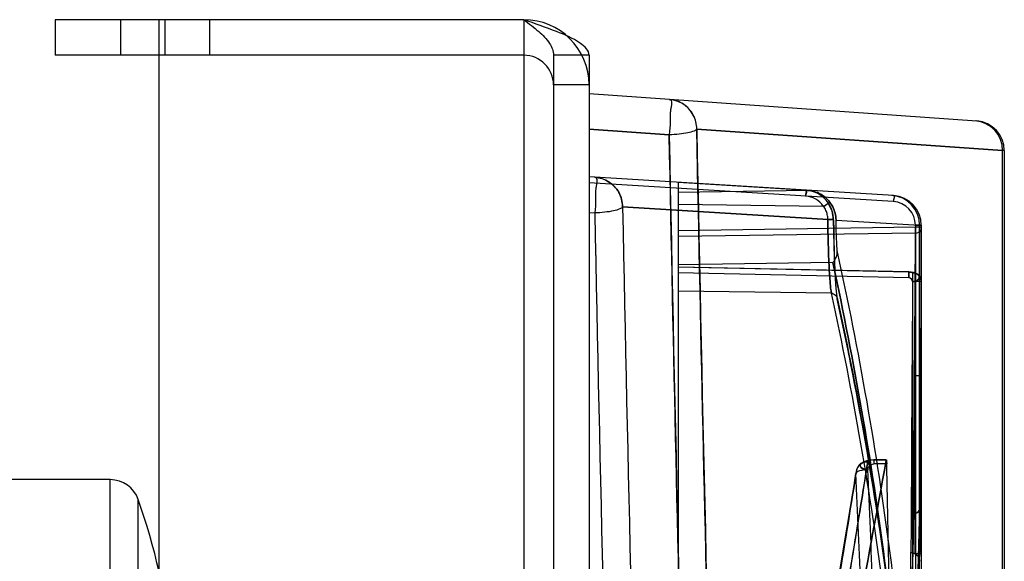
# Model space of a CAD drawing. Header units: millimetres. Extents: x 209 to 825, y 116 to 1310.
# Tile 70 of 70: x 792 to 825, y 1289 to 1307. Entities that reach past the tile are written whole.
import ezdxf

# ---------------------------------------------------------------- set-up
doc = ezdxf.new("R2010")
doc.units = ezdxf.units.MM
doc.header["$LTSCALE"] = 92.70943
doc.layers.get('0').update_dxf_attribs({"linetype": 'CONTINUOUS'})

msp = doc.modelspace()

# ---------------------------------------------------------------- linework, layer by layer
at = {"color": 7, "linetype": 'Continuous'}
for p, q in [((792.913, 1307.264), (792.913, 1306.064)), ((808.713, 1307.264), (792.913, 1307.264)), ((795.113, 1307.264), (795.113, 1306.064)), ((796.412, 1267.264), (796.412, 1307.264)), ((796.613, 1306.064), (796.613, 1307.264)), ((798.113, 1307.264), (798.113, 1306.064)), ((808.713, 1307.264), (808.713, 165.264)), ((808.713, 1306.064), (792.913, 1306.064)), ((809.713, 1306.064), (809.713, 166.464)), ((810.913, 1306.064), (809.713, 1306.064)), ((810.913, 1306.064), (810.913, 166.464)), ((810.913, 1305.064), (809.713, 1305.064)), ((823.983, 1303.85), (810.913, 1304.764)), ((810.913, 1303.576), (813.618, 1303.386)), ((813.618, 1303.386), (810.913, 1303.576)), ((814.544, 1303.578), (824.857, 1302.857)), ((824.857, 1302.857), (814.544, 1303.578)), ((824.857, 1274.764), (824.857, 1302.857)), ((824.913, 1302.853), (824.857, 1302.853)), ((824.913, 1302.853), (824.913, 1274.764)), ((821.174, 1301.337), (810.913, 1301.964)), ((813.913, 1301.781), (813.913, 1282.604)), ((818.286, 1301.51), (813.913, 1301.781)), ((821.165, 1301.137), (810.913, 1301.764)), ((818.286, 1301.51), (813.913, 1301.44)), ((819.158, 1300.519), (812.04, 1300.954)), ((812.04, 1300.954), (819.158, 1300.519)), ((818.818, 1300.974), (813.913, 1301.042)), ((819.111, 1300.818), (818.979, 1301.087)), ((810.913, 1300.764), (811.106, 1300.753)), ((810.913, 1300.764), (811.106, 1300.753)), ((819.183, 1299.234), (819.158, 1300.521)), ((819.238, 1300.514), (822.057, 1300.342)), ((821.916, 1300.27), (813.913, 1300.154)), ((821.916, 1300.339), (821.916, 1274.764)), ((822.113, 1300.339), (821.916, 1300.339)), ((821.916, 1300.339), (822.113, 1300.339)), ((822.113, 1300.27), (821.916, 1300.27)), ((822.057, 1290.821), (822.057, 1300.342)), ((822.113, 1300.34), (822.057, 1300.34)), ((822.113, 1300.339), (822.113, 1274.764)), ((821.916, 1300.073), (813.913, 1299.958)), ((819.13, 1299.077), (813.913, 1299.004)), ((821.697, 1298.76), (813.913, 1298.925)), ((821.697, 1298.763), (813.914, 1298.928)), ((821.697, 1298.563), (813.913, 1298.728)), ((822.066, 1298.595), (821.978, 1298.69)), ((819.276, 1297.902), (819.228, 1298.332)), ((821.818, 1298.44), (821.818, 1274.764)), ((822.113, 1298.44), (821.818, 1298.44)), ((819.086, 1298.047), (813.913, 1298.119)), ((821.913, 1289.264), (821.913, 1295.264)), ((822.112, 1295.264), (821.913, 1295.264)), ((820.512, 1292.432), (820.512, 1292.294)), ((820.935, 1292.432), (820.512, 1292.432)), ((820.935, 1292.422), (820.512, 1292.422)), ((820.95, 1292.294), (820.512, 1292.294)), ((794.767, 1291.764), (790.963, 1291.764)), ((794.767, 1275.764), (794.767, 1291.764)), ((795.71, 1276.432), (795.71, 1291.096)), ((822.112, 1289.264), (821.913, 1289.264)), ((822.057, 1274.764), (822.057, 1289.012))]:
    msp.add_line(p, q, dxfattribs=at)
for points in [[(818.286, 1301.51), (818.321, 1301.508), (818.355, 1301.506)], [(818.389, 1301.502), (818.355, 1301.506), (818.321, 1301.508), (818.286, 1301.51)], [(819.158, 1300.52), (819.111, 1300.818), (818.979, 1301.087)], [(819.228, 1298.33), (819.183, 1299.237), (819.158, 1300.521)], [(821.974, 1298.693), (821.851, 1298.745), (821.697, 1298.763)], [(821.978, 1298.69), (821.853, 1298.743), (821.697, 1298.763)], [(820.512, 1292.432), (820.268, 1292.396), (820.086, 1292.31)], [(820.512, 1292.432), (820.274, 1292.398), (820.086, 1292.31)], [(820.935, 1292.422), (820.941, 1292.428), (820.946, 1292.385), (820.95, 1292.294)], [(820.947, 1292.379), (820.941, 1292.426), (820.935, 1292.422)], [(819.916, 1292.042), (818.629, 1284.328), (817.065, 1275.762), (815.206, 1266.371)]]:
    msp.add_lwpolyline(points, dxfattribs=at)
for centre, radius, start, end in [((808.713, 1305.064), 2.2, 0, 90), ((808.713, 1305.064), 1, 0, 90), ((823.857, 1302.857), 1, 359.9552, 85.9999), ((823.913, 1302.853), 1, 359.9553, 86), ((3896.291, 1362.52), 3082.31, 181.095729, 181.63148), ((3892.566, 1362.519), 3079.518, 181.100253, 181.638277), ((818.156, 1300.52), 1, 34.603, 86.5034), ((818.159, 1300.519), 0.801, 34.6352, 86.4933), ((821.057, 1300.342), 1, 359.861, 86.4996), ((821.116, 1300.338), 0.8, 0.0141, 86.4951), ((821.113, 1300.339), 1, 359.9944, 86.5031), ((3927.262, 1363.079), 3115.841, 181.142457, 181.624197), ((3911.008, 1362.687), 3099.583, 181.141194, 181.62546), ((818.147, 1300.513), 1.011, 0.3236, 34.5782), ((818.147, 1300.514), 1.011, 0.3156, 34.5913), ((3923.448, 1363.08), 3112.969, 181.14725, 181.631057), ((3906.987, 1362.681), 3096.503, 181.145964, 181.632344), ((-122.622, 1301.124), 944.735, 359.375158, 359.948205), ((-122.603, 1301.123), 944.716, 359.375152, 359.948211), ((-122.886, 1301.124), 944.999, 359.375179, 359.948187), ((-122.883, 1301.124), 944.996, 359.375178, 359.948188), ((817.729, 1298.662), 3.969, 358.5829, 1.4171), ((821.813, 1298.44), 0.3, 0, 88.9037), ((-122.217, 1299.313), 944.33, 359.375024, 359.947035), ((-122.198, 1299.312), 944.311, 359.375018, 359.947041), ((820.311, 1291.98), 0.4, 124.4677, 171.0783), ((165.961, 1262.57), 654.611, 2.22441, 2.574129), ((165.967, 1262.608), 655.008, 2.231208, 2.580922), ((794.767, 1290.764), 1, 19.3912, 90), ((774.88, 1283.764), 22.083, 6.192, 19.3912), ((738.345, 1291.737), 83.717, 354.7545, 359.37156), ((738.404, 1291.745), 83.659, 354.75813, 359.36737), ((738.554, 1291.737), 83.508, 354.75396, 359.37152), ((738.2, 1291.548), 83.666, 354.75859, 359.36743), ((738.349, 1291.541), 83.517, 354.75447, 359.37155), ((738.608, 1290.218), 83.159, 354.83767, 359.37188), ((738.679, 1290.215), 83.089, 354.83574, 359.37381), ((738.983, 1289.92), 83.079, 354.83512, 359.37369)]:
    msp.add_arc(centre, radius, start, end, dxfattribs=at)
msp.add_ellipse((-1375.138, 888.689), major_axis=(0, 6770.904), ratio=0.32492, start_param=-1.5118, end_param=-1.511152, dxfattribs=at)
for points, knots in [([(808.713, 1307.264), (808.883, 1307.135), (809.195, 1306.894), (809.582, 1306.522), (809.713, 1306.205), (809.713, 1306.064)], [0, 0, 0, 0, 0.399076, 0.737101, 1, 1, 1, 1]), ([(810.913, 1306.064), (810.913, 1306.23), (810.498, 1306.595), (809.743, 1306.897), (809.082, 1307.136), (808.713, 1307.264)], [0, 0, 0, 0, 0.193577, 0.543982, 1, 1, 1, 1]), ([(813.618, 1304.575), (813.735, 1304.567), (813.62, 1304.159), (813.665, 1303.836), (813.631, 1303.537), (813.618, 1303.386)], [0, 0, 0, 0, 0.293304, 0.620154, 1, 1, 1, 1]), ([(814.544, 1303.578), (814.544, 1303.74), (814.462, 1304.071), (814.118, 1304.451), (813.786, 1304.563), (813.618, 1304.575)], [0, 0, 0, 0, 0.327568, 0.659046, 1, 1, 1, 1]), ([(813.618, 1304.575), (813.741, 1304.567), (813.619, 1304.147), (813.663, 1303.823), (813.631, 1303.531), (813.618, 1303.386)], [0, 0, 0, 0, 0.308538, 0.634603, 1, 1, 1, 1]), ([(814.544, 1303.578), (814.543, 1303.741), (814.46, 1304.074), (814.114, 1304.454), (813.784, 1304.564), (813.618, 1304.575)], [0, 0, 0, 0, 0.330328, 0.664536, 1, 1, 1, 1]), ([(814.544, 1303.578), (814.527, 1303.544), (814.416, 1303.495), (814.222, 1303.441), (813.938, 1303.404), (813.728, 1303.39), (813.618, 1303.386)], [0, 0, 0, 0, 0.116981, 0.340401, 0.654803, 1, 1, 1, 1]), ([(815.23, 1274.764), (815.162, 1277.142), (814.9, 1286.745), (814.682, 1296.35), (814.544, 1303.578)], [0, 0, 0, 0, 0.247587, 1, 1, 1, 1]), ([(814.307, 1274.477), (814.239, 1276.863), (813.974, 1286.498), (813.755, 1296.135), (813.616, 1303.386)], [0, 0, 0, 0, 0.247587, 1, 1, 1, 1]), ([(811.106, 1301.953), (811.267, 1301.943), (811.594, 1301.839), (811.951, 1301.466), (812.04, 1301.124), (812.04, 1300.954)], [0, 0, 0, 0, 0.326268, 0.657654, 1, 1, 1, 1]), ([(811.106, 1301.953), (811.229, 1301.945), (811.099, 1301.519), (811.148, 1301.194), (811.117, 1300.898), (811.106, 1300.753)], [0, 0, 0, 0, 0.30867, 0.635229, 1, 1, 1, 1]), ([(811.106, 1301.953), (811.223, 1301.945), (811.1, 1301.532), (811.149, 1301.207), (811.117, 1300.904), (811.106, 1300.753)], [0, 0, 0, 0, 0.293133, 0.620555, 1, 1, 1, 1]), ([(812.04, 1300.954), (812.039, 1301.078), (811.992, 1301.326), (811.792, 1301.651), (811.483, 1301.88), (811.231, 1301.945), (811.106, 1301.953)], [0, 0, 0, 0, 0.247818, 0.493306, 0.747321, 1, 1, 1, 1]), ([(818.389, 1301.502), (818.544, 1301.476), (818.847, 1301.348), (819.157, 1300.978), (819.235, 1300.666), (819.238, 1300.514)], [0, 0, 0, 0, 0.336606, 0.67454, 1, 1, 1, 1]), ([(819.238, 1300.514), (819.235, 1300.666), (819.157, 1300.979), (818.846, 1301.349), (818.543, 1301.476), (818.389, 1301.502)], [0, 0, 0, 0, 0.326004, 0.66505, 1, 1, 1, 1]), ([(812.04, 1300.954), (812.024, 1300.92), (811.912, 1300.866), (811.715, 1300.81), (811.428, 1300.771), (811.217, 1300.756), (811.106, 1300.753)], [0, 0, 0, 0, 0.118369, 0.342142, 0.656198, 1, 1, 1, 1]), ([(818.818, 1300.974), (818.857, 1301.001), (818.87, 1301.015), (818.996, 1301.094), (818.979, 1301.087)], [0, 0, 0, 0, 0.722507, 1, 1, 1, 1]), ([(818.962, 1300.548), (818.962, 1300.597), (818.95, 1300.697), (818.902, 1300.843), (818.849, 1300.932), (818.818, 1300.974)], [0, 0, 0, 0, 0.327209, 0.656263, 1, 1, 1, 1]), ([(818.962, 1300.547), (819.01, 1300.548), (819.049, 1300.541), (819.164, 1300.537), (819.158, 1300.519)], [0, 0, 0, 0, 0.713904, 1, 1, 1, 1]), ([(818.962, 1300.547), (819.01, 1300.548), (819.049, 1300.541), (819.164, 1300.537), (819.158, 1300.519)], [0, 0, 0, 0, 0.713903, 1, 1, 1, 1]), ([(819.086, 1298.047), (819.061, 1298.156), (819.034, 1298.456), (818.979, 1299.288), (818.967, 1300.012), (818.962, 1300.547)], [0, 0, 0, 0, 0.133707, 0.358585, 1, 1, 1, 1]), ([(818.962, 1300.547), (818.967, 1300.012), (818.979, 1299.288), (819.034, 1298.456), (819.061, 1298.156), (819.086, 1298.047)], [0, 0, 0, 0, 0.641415, 0.866293, 1, 1, 1, 1]), ([(819.158, 1300.519), (819.16, 1300.213), (819.169, 1299.642), (819.193, 1298.871), (819.229, 1298.288), (819.257, 1297.968), (819.282, 1297.852)], [0, 0, 0, 0, 0.343516, 0.641266, 0.866692, 1, 1, 1, 1]), ([(819.28, 1299.485), (819.273, 1299.582), (819.261, 1299.795), (819.248, 1300.138), (819.241, 1300.384), (819.238, 1300.514)], [0, 0, 0, 0, 0.283257, 0.620167, 1, 1, 1, 1]), ([(819.13, 1299.077), (819.198, 1299.142), (819.269, 1299.282), (819.284, 1299.431), (819.28, 1299.485)], [0, 0, 0, 0, 0.632103, 1, 1, 1, 1]), ([(821.62, 1284.185), (821.471, 1285.89), (821.099, 1289.303), (820.318, 1294.408), (819.65, 1297.795), (819.28, 1299.485)], [0, 0, 0, 0, 0.331628, 0.664767, 1, 1, 1, 1]), ([(821.423, 1283.99), (821.277, 1285.671), (820.911, 1289.036), (820.146, 1294.07), (819.493, 1297.409), (819.13, 1299.077)], [0, 0, 0, 0, 0.331638, 0.664782, 1, 1, 1, 1]), ([(819.13, 1299.077), (819.493, 1297.409), (820.146, 1294.07), (820.911, 1289.036), (821.277, 1285.671), (821.423, 1283.99)], [0, 0, 0, 0, 0.335218, 0.668362, 1, 1, 1, 1]), ([(821.697, 1298.76), (821.697, 1298.759), (821.702, 1298.75), (821.696, 1298.724), (821.7, 1298.682), (821.698, 1298.626), (821.696, 1298.585), (821.697, 1298.563)], [0, 0, 0, 0, 0.014776, 0.149428, 0.376051, 0.670127, 1, 1, 1, 1]), ([(821.697, 1298.76), (821.726, 1298.762), (821.767, 1298.758), (821.805, 1298.741), (821.818, 1298.734)], [0, 0, 0, 0, 0.664506, 1, 1, 1, 1]), ([(821.818, 1298.44), (821.813, 1298.476), (821.788, 1298.532), (821.732, 1298.558), (821.697, 1298.563)], [0, 0, 0, 0, 0.503571, 1, 1, 1, 1]), ([(822.019, 1298.653), (821.994, 1298.679), (821.934, 1298.721), (821.862, 1298.735), (821.818, 1298.734)], [0, 0, 0, 0, 0.451136, 1, 1, 1, 1]), ([(821.818, 1298.734), (821.855, 1298.735), (821.919, 1298.726), (821.974, 1298.693), (821.997, 1298.675)], [0, 0, 0, 0, 0.553507, 1, 1, 1, 1]), ([(822.113, 1298.44), (822.113, 1298.489), (822.086, 1298.59), (821.975, 1298.703), (821.871, 1298.733), (821.818, 1298.734)], [0, 0, 0, 0, 0.322085, 0.654194, 1, 1, 1, 1]), ([(822.113, 1298.44), (822.113, 1298.501), (822.064, 1298.659), (821.905, 1298.72), (821.818, 1298.734)], [0, 0, 0, 0, 0.409399, 1, 1, 1, 1]), ([(822.019, 1298.521), (821.994, 1298.496), (821.934, 1298.453), (821.861, 1298.439), (821.818, 1298.44)], [0, 0, 0, 0, 0.450133, 1, 1, 1, 1]), ([(821.818, 1298.44), (821.855, 1298.439), (821.918, 1298.45), (821.974, 1298.481), (821.997, 1298.499)], [0, 0, 0, 0, 0.556779, 1, 1, 1, 1]), ([(821.997, 1298.675), (822.025, 1298.651), (822.054, 1298.603), (822.037, 1298.549), (822.019, 1298.521)], [0, 0, 0, 0, 0.514867, 1, 1, 1, 1]), ([(821.997, 1298.499), (822.025, 1298.523), (822.054, 1298.571), (822.037, 1298.626), (822.019, 1298.653)], [0, 0, 0, 0, 0.516492, 1, 1, 1, 1]), ([(821.41, 1282.824), (821.261, 1284.519), (820.889, 1287.912), (820.113, 1292.99), (819.452, 1296.362), (819.086, 1298.047)], [0, 0, 0, 0, 0.331155, 0.664302, 1, 1, 1, 1]), ([(819.278, 1297.895), (819.645, 1296.207), (820.306, 1292.829), (821.084, 1287.743), (821.457, 1284.344), (821.606, 1282.647)], [0, 0, 0, 0, 0.335702, 0.66885, 1, 1, 1, 1]), ([(821.606, 1282.647), (821.457, 1284.344), (821.084, 1287.743), (820.306, 1292.829), (819.645, 1296.207), (819.278, 1297.895)], [0, 0, 0, 0, 0.33115, 0.664298, 1, 1, 1, 1]), ([(821.607, 1282.63), (821.458, 1284.324), (821.085, 1287.717), (820.309, 1292.795), (819.648, 1296.168), (819.282, 1297.852)], [0, 0, 0, 0, 0.331146, 0.664295, 1, 1, 1, 1]), ([(822.111, 1292.264), (822.111, 1292.606), (822.111, 1293.233), (822.111, 1294.168), (822.111, 1294.659), (822.112, 1295.417), (822.113, 1294.651), (822.112, 1294.163), (822.113, 1293.23), (822.113, 1292.606), (822.113, 1292.264)], [0, 0, 0, 0, 0.173389, 0.327318, 0.440508, 0.5, 0.560834, 0.674101, 0.826611, 1, 1, 1, 1]), ([(820.307, 1292.361), (819.904, 1289.811), (818.985, 1284.297), (817.419, 1275.727), (816.229, 1269.713), (815.601, 1266.654)], [0, 0, 0, 0, 0.296305, 0.641569, 1, 1, 1, 1]), ([(815.603, 1266.654), (816.231, 1269.713), (817.422, 1275.727), (818.987, 1284.297), (819.906, 1289.811), (820.309, 1292.361)], [0, 0, 0, 0, 0.358431, 0.703695, 1, 1, 1, 1]), ([(820.935, 1292.422), (820.602, 1290.612), (819.9, 1286.84), (818.786, 1280.954), (818.006, 1276.878), (817.6, 1274.764)], [0, 0, 0, 0, 0.307221, 0.640645, 1, 1, 1, 1]), ([(817.6, 1274.764), (818.006, 1276.878), (818.786, 1280.954), (819.9, 1286.84), (820.602, 1290.612), (820.935, 1292.422)], [0, 0, 0, 0, 0.35935, 0.692775, 1, 1, 1, 1]), ([(820.309, 1292.361), (820.256, 1292.362), (820.142, 1292.34), (819.966, 1292.223), (819.907, 1292.062), (819.912, 1291.97)], [0, 0, 0, 0, 0.257691, 0.552899, 1, 1, 1, 1]), ([(820.311, 1292.36), (820.258, 1292.362), (820.142, 1292.34), (819.966, 1292.223), (819.907, 1292.061), (819.912, 1291.97)], [0, 0, 0, 0, 0.259872, 0.554085, 1, 1, 1, 1]), ([(820.294, 1292.36), (820.243, 1292.36), (820.142, 1292.371), (820.028, 1292.24), (820.06, 1292.195)], [0, 0, 0, 0, 0.478661, 1, 1, 1, 1]), ([(820.33, 1292.104), (820.271, 1292.11), (820.152, 1292.096), (819.962, 1292.338), (820.221, 1292.364), (820.312, 1292.36)], [0, 0, 0, 0, 0.284119, 0.566608, 1, 1, 1, 1]), ([(820.311, 1292.104), (820.321, 1292.16), (820.365, 1292.248), (820.455, 1292.287), (820.512, 1292.294)], [0, 0, 0, 0, 0.498879, 1, 1, 1, 1]), ([(822.113, 1292.264), (822.113, 1291.92), (822.113, 1291.293), (822.112, 1290.359), (822.112, 1289.868), (822.112, 1289.108), (822.111, 1289.883), (822.111, 1290.372), (822.111, 1291.301), (822.111, 1291.924), (822.111, 1292.264)], [0, 0, 0, 0, 0.174552, 0.327381, 0.440337, 0.5, 0.562619, 0.674991, 0.827137, 1, 1, 1, 1]), ([(815.2, 1266.297), (815.828, 1269.352), (817.02, 1275.358), (818.587, 1283.917), (819.508, 1289.424), (819.912, 1291.97)], [0, 0, 0, 0, 0.358431, 0.703695, 1, 1, 1, 1]), ([(819.912, 1291.97), (819.508, 1289.423), (818.587, 1283.917), (817.02, 1275.358), (815.828, 1269.352), (815.2, 1266.297)], [0, 0, 0, 0, 0.296305, 0.641569, 1, 1, 1, 1]), ([(820.311, 1292.104), (820.218, 1292.1), (820.092, 1292.082), (819.919, 1292.02), (819.912, 1291.97)], [0, 0, 0, 0, 0.647568, 1, 1, 1, 1]), ([(821.762, 1289.307), (821.812, 1289.306), (821.914, 1289.278), (822.028, 1289.168), (822.057, 1289.064), (822.057, 1289.012)], [0, 0, 0, 0, 0.327657, 0.659797, 1, 1, 1, 1]), ([(821.762, 1289.307), (821.812, 1289.306), (821.914, 1289.278), (822.028, 1289.168), (822.057, 1289.064), (822.057, 1289.012)], [0, 0, 0, 0, 0.327658, 0.659798, 1, 1, 1, 1])]:
    msp.add_open_spline(points, degree=3, knots=knots, dxfattribs=at)
for points in [[(818.217, 1301.518), (818.284, 1301.513), (818.213, 1301.384), (818.208, 1301.318)], [(818.208, 1301.318), (818.212, 1301.375), (818.275, 1301.487), (818.217, 1301.49)], [(821.174, 1301.337), (821.24, 1301.333), (821.169, 1301.204), (821.165, 1301.137)], [(821.174, 1301.337), (821.241, 1301.333), (821.169, 1301.204), (821.165, 1301.137)], [(821.174, 1301.337), (821.241, 1301.333), (821.169, 1301.204), (821.165, 1301.137)], [(821.174, 1301.337), (821.24, 1301.333), (821.169, 1301.204), (821.165, 1301.137)], [(818.818, 1300.974), (818.866, 1301.007), (819.014, 1301.093), (818.96, 1301.073)], [(821.916, 1300.073), (821.921, 1300.138), (821.917, 1300.204), (821.916, 1300.27)], [(821.916, 1300.27), (821.917, 1300.217), (821.921, 1300.163), (821.917, 1300.111)], [(821.916, 1300.073), (821.983, 1300.074), (822.089, 1300.108), (822.088, 1300.175)], [(822.113, 1300.272), (822.114, 1300.21), (822.087, 1300.107), (822.024, 1300.106)], [(821.86, 1290.625), (821.878, 1292.199), (821.88, 1295.349), (821.915, 1298.498), (821.916, 1300.073)], [(821.818, 1298.734), (821.816, 1297.163), (821.782, 1294.02), (821.779, 1290.878), (821.762, 1289.307)], [(819.086, 1298.047), (819.178, 1298.047), (819.283, 1297.945), (819.282, 1297.853)], [(819.086, 1298.047), (819.178, 1298.047), (819.283, 1297.945), (819.282, 1297.853)], [(820.06, 1292.195), (820.094, 1292.152), (820.152, 1292.123), (820.207, 1292.119)], [(820.512, 1292.422), (820.456, 1292.422), (820.366, 1292.444), (820.348, 1292.392)], [(820.512, 1292.422), (820.456, 1292.422), (820.367, 1292.444), (820.349, 1292.392)], [(822.057, 1290.821), (822.057, 1290.757), (822.026, 1290.655), (821.962, 1290.654)], [(821.86, 1290.625), (821.925, 1290.626), (822.029, 1290.656), (822.029, 1290.721)]]:
    msp.add_open_spline(points, degree=3, dxfattribs=at)

doc.saveas('drawing.dxf')
